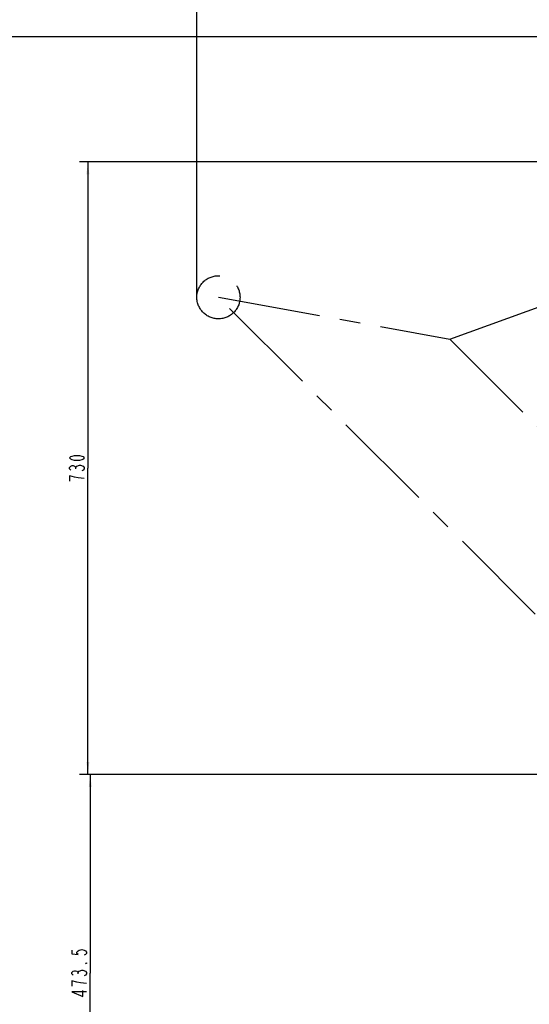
# Model space of a CAD drawing. Header units: millimetres. Extents: x 0 to 5945, y 0 to 4205.
# Tile 57 of 80: x 2068 to 2676, y 2399 to 3573. Entities that reach past the tile are written whole.
import ezdxf

# ---------------------------------------------------------------- set-up
doc = ezdxf.new("R2010")
doc.units = ezdxf.units.MM
doc.header["$LTSCALE"] = 326.975
doc.linetypes.add('CENTER', pattern=[0.6, 0.375, -0.075, 0.075, -0.075])
doc.layers.get('0').update_dxf_attribs({"linetype": 'CONTINUOUS'})
for name, color, linetype in [('204104000008_DXF_DIMENSION', 7, 'CONTINUOUS'), ('304102000077_DXF_DIMENSION', 7, 'CONTINUOUS'), ('304102000080_DXF_DIMENSION', 7, 'CONTINUOUS'), ('304103000028_DXF_DIMENSION', 7, 'CONTINUOUS'), ('DEFAULT_1', 7, 'CENTER')]:
    doc.layers.add(name, color=color, linetype=linetype)
doc.styles.get("Standard").update_dxf_attribs({"font": 'txt', "width": 0.7})
doc.dimstyles.new('DIMSTYLE_2', dxfattribs={"dimtxt": 17.5, "dimasz": 15, "dimexe": 2, "dimexo": 0.2, "dimgap": 0.875, "dimtad": 1, "dimdec": 0, "dimdsep": 46, "dimtxsty": 'Standard', "dimblk": '_FILLED', "dimblk1": '_FILLED', "dimblk2": '_FILLED', "dimcen": 0.09, "dimclrt": 5, "dimazin": 2, "dimtfac": 1, "dimtdec": 0, "dimtofl": 0, "dimtmove": 0, "dimatfit": 3, "dimldrblk": '_FILLED', "dimfxl": 0, "dimtolj": 1, "dimarcsym": 0})
doc.dimstyles.new('DIMSTYLE_6', dxfattribs={"dimtxt": 17.5, "dimasz": 15, "dimexe": 2, "dimexo": 0.2, "dimgap": 0.875, "dimtad": 1, "dimdsep": 46, "dimtxsty": 'Standard', "dimblk": '_FILLED', "dimblk1": '_FILLED', "dimblk2": '_FILLED', "dimcen": 0.09, "dimclrt": 5, "dimazin": 2, "dimtp": 0.01, "dimtm": 0.01, "dimtfac": 1, "dimtofl": 0, "dimtmove": 0, "dimatfit": 3, "dimldrblk": '_FILLED', "dimfxl": 0, "dimtolj": 1, "dimarcsym": 0})

# ---------------------------------------------------------------- blocks, each defined once
blk = doc.blocks.new('_FILLED')
at = {"color": 0, "linetype": 'ByBlock'}
blk.add_solid([(0, 0), (-1, 0.117), (-1, -0.117)], dxfattribs=at)
blk = doc.blocks.new('*D2')
at = {"layer": '204104000008_DXF_DIMENSION', "color": 2, "linetype": 'Continuous'}
for p, q in [((2279.7, 3242.9), (2279.7, 3790.2)), ((2912.6, 3366.4), (2912.6, 3790.2)), ((2279.7, 3780.2), (2596.2, 3780.2)), ((2912.6, 3780.2), (2596.2, 3780.2))]:
    blk.add_line(p, q, dxfattribs=at)
at = {"layer": '204104000008_DXF_DIMENSION', "color": 2, "linetype": 'Continuous', "xscale": 15, "yscale": 15, "zscale": 15, "rotation": 180}
blk.add_blockref('_FILLED', (2279.7, 3780.2), dxfattribs=at)
at = {"layer": '204104000008_DXF_DIMENSION', "color": 2, "linetype": 'Continuous', "xscale": 15, "yscale": 15, "zscale": 15}
blk.add_blockref('_FILLED', (2912.6, 3780.2), dxfattribs=at)
blk = doc.blocks.new('*D17')
at = {"layer": '304102000080_DXF_DIMENSION', "color": 2, "linetype": 'Continuous'}
for p, q in [((4067.7, 3552.2), (1935, 3552.2)), ((1945, 3552.2), (1945, 2875.9)), ((1945, 2199.7), (1945, 2875.9)), ((2767.5, 2199.7), (1935, 2199.7))]:
    blk.add_line(p, q, dxfattribs=at)
at = {"layer": '304102000080_DXF_DIMENSION', "color": 2, "linetype": 'Continuous', "xscale": 15, "yscale": 15, "zscale": 15}
for p, rotation in [((1945, 3552.2), 90), ((1945, 2199.7), 270)]:
    blk.add_blockref('_FILLED', p, dxfattribs=dict(at, rotation=rotation))
blk = doc.blocks.new('*D23')
at = {"layer": '304103000028_DXF_DIMENSION', "color": 2, "linetype": 'Continuous'}
for p, q in [((3096.6, 2673.2), (2142.6, 2673.2)), ((2152.6, 2673.2), (2152.6, 2436.4)), ((2152.6, 2199.7), (2152.6, 2436.4)), ((2767.5, 2199.7), (2142.6, 2199.7))]:
    blk.add_line(p, q, dxfattribs=at)
at = {"layer": '304103000028_DXF_DIMENSION', "color": 2, "linetype": 'Continuous', "xscale": 15, "yscale": 15, "zscale": 15}
for p, rotation in [((2152.6, 2673.2), 90), ((2152.6, 2199.7), 270)]:
    blk.add_blockref('_FILLED', p, dxfattribs=dict(at, rotation=rotation))
blk = doc.blocks.new('*D24')
at = {"layer": '304102000077_DXF_DIMENSION', "color": 2, "linetype": 'Continuous'}
for p, q in [((3045.6, 3403.2), (2139.8, 3403.2)), ((2149.8, 3403.2), (2149.8, 3038.2)), ((2149.8, 2673.2), (2149.8, 3038.2)), ((3096.6, 2673.2), (2139.8, 2673.2))]:
    blk.add_line(p, q, dxfattribs=at)
at = {"layer": '304102000077_DXF_DIMENSION', "color": 2, "linetype": 'Continuous', "xscale": 15, "yscale": 15, "zscale": 15}
for p, rotation in [((2149.8, 3403.2), 90), ((2149.8, 2673.2), 270)]:
    blk.add_blockref('_FILLED', p, dxfattribs=dict(at, rotation=rotation))

msp = doc.modelspace()

# ---------------------------------------------------------------- linework, layer by layer
at = {"layer": '304102000077_DXF_DIMENSION', "color": 5, "linetype": 'Continuous'}
msp.add_line((2135.238, 3037.407), (2135.238, 3038.938), dxfattribs=at)
for points in [[(2145.446, 3050.422), (2143.988, 3048.891), (2142.53, 3048.125), (2139.613, 3047.36), (2133.78, 3047.36), (2130.863, 3048.125), (2129.405, 3048.891), (2127.946, 3050.422), (2129.405, 3051.954), (2130.863, 3052.719), (2133.78, 3053.485), (2139.613, 3053.485), (2142.53, 3052.719), (2143.988, 3051.954), (2145.446, 3050.422)], [(2129.405, 3035.876), (2127.946, 3037.407), (2127.946, 3038.938), (2129.405, 3040.469), (2130.863, 3041.235), (2132.321, 3041.235), (2133.78, 3040.469), (2135.238, 3038.938), (2136.696, 3040.469)], [(2136.696, 3040.469), (2139.613, 3042), (2141.071, 3042)], [(2141.071, 3042), (2143.988, 3040.469), (2145.446, 3038.938), (2145.446, 3037.407), (2143.988, 3035.876), (2142.53, 3035.11)], [(2145.446, 3025.922), (2138.155, 3026.688), (2133.78, 3027.454), (2130.863, 3028.219), (2127.946, 3028.985), (2127.946, 3022.86)]]:
    msp.add_lwpolyline(points, dxfattribs=at)
at = {"layer": '304103000028_DXF_DIMENSION', "color": 5, "linetype": 'Continuous'}
msp.add_line((2138.056, 2435.657), (2138.056, 2437.188), dxfattribs=at)
for points in [[(2130.765, 2463.985), (2130.765, 2459.391), (2138.056, 2458.626), (2136.598, 2460.157), (2136.598, 2461.688), (2138.056, 2463.219), (2139.515, 2463.985), (2142.431, 2464.751), (2145.348, 2463.985), (2146.806, 2463.219), (2148.264, 2461.688), (2148.264, 2460.157), (2146.806, 2458.626), (2145.348, 2457.86)], [(2139.515, 2438.719), (2142.431, 2440.25), (2143.889, 2440.25)], [(2143.889, 2440.25), (2146.806, 2438.719), (2148.264, 2437.188), (2148.264, 2435.657), (2146.806, 2434.126), (2145.348, 2433.36)], [(2148.264, 2448.672), (2148.264, 2447.907), (2146.806, 2447.907), (2148.264, 2448.672)], [(2132.223, 2434.126), (2130.765, 2435.657), (2130.765, 2437.188), (2132.223, 2438.719), (2133.681, 2439.485), (2135.139, 2439.485), (2136.598, 2438.719), (2138.056, 2437.188), (2139.515, 2438.719)], [(2136.598, 2425.704), (2130.765, 2427.235), (2130.765, 2421.11)], [(2148.264, 2424.172), (2140.973, 2424.938), (2136.598, 2425.704)], [(2148.264, 2414.219), (2130.765, 2414.219), (2143.889, 2408.86), (2143.889, 2415.751)]]:
    msp.add_lwpolyline(points, dxfattribs=at)
at = {"layer": 'DEFAULT_1', "color": 2, "linetype": 'CENTER'}
for p, q in [((2581.423, 3191.86), (3314.384, 3458.636)), ((2821.604, 2725.672), (2305.416, 3241.86)), ((2305.416, 3241.86), (2581.423, 3191.86)), ((2581.423, 3191.86), (3097.611, 2675.672))]:
    msp.add_line(p, q, dxfattribs=at)
msp.add_circle((2305.416, 3241.86), 25.7, dxfattribs=at)

# ---------------------------------------------------------------- dimensions: what is measured, and where the dimension line sits
at = {"layer": '204104000008_DXF_DIMENSION', "color": 2, "linetype": 'Continuous'}
dim = msp.add_linear_dim(base=(2279.716, 3780.169), p1=(2912.611, 3366.157), p2=(2279.716, 3242.66), angle=180, dimstyle='DIMSTYLE_2', dxfattribs=at)
dim.commit()
dim.dimension.update_dxf_attribs({"geometry": '*D2', "text_midpoint": (2577.789, 3780.169), "dimtype": 160})
at = {"layer": '304102000077_DXF_DIMENSION', "color": 2, "linetype": 'Continuous'}
dim = msp.add_linear_dim(base=(2149.821, 3403.172), p1=(3096.811, 2673.172), p2=(3045.811, 3403.172), angle=90, dimstyle='DIMSTYLE_6', dxfattribs=at)
dim.commit()
dim.dimension.update_dxf_attribs({"geometry": '*D24', "text_midpoint": (2149.821, 3019.797), "dimtype": 160})
at = {"layer": '304102000080_DXF_DIMENSION', "color": 2, "linetype": 'Continuous'}
dim = msp.add_linear_dim(base=(1944.991, 2199.672), p1=(4067.903, 3552.172), p2=(2767.688, 2199.672), angle=270, dimstyle='DIMSTYLE_6', dxfattribs=at)
dim.commit()
dim.dimension.update_dxf_attribs({"geometry": '*D17', "text_midpoint": (1944.991, 2839.172), "dimtype": 160})
at = {"layer": '304103000028_DXF_DIMENSION', "color": 2, "linetype": 'Continuous'}
dim = msp.add_linear_dim(base=(2152.64, 2673.172), p1=(2767.688, 2199.672), p2=(3096.811, 2673.172), angle=90, dimstyle='DIMSTYLE_6', dxfattribs=at)
dim.commit()
dim.dimension.update_dxf_attribs({"geometry": '*D23', "text_midpoint": (2152.64, 2405.797), "dimtype": 160})

doc.saveas('drawing.dxf')
